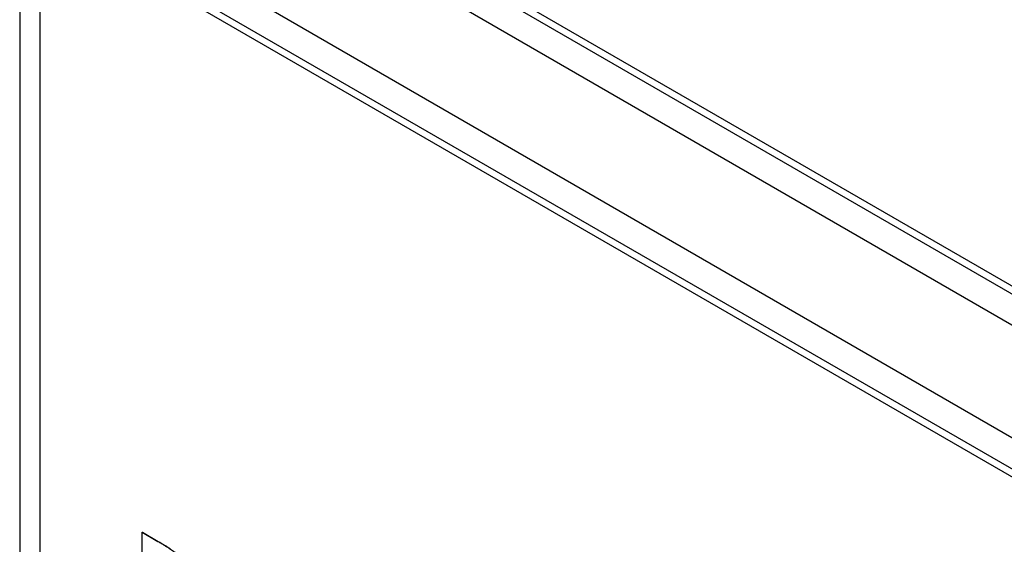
# Model space of a CAD drawing. Header units: millimetres. Extents: x 0 to 420, y 0 to 297.
# Tile 52 of 72: x 320 to 333, y 234 to 241. Entities that reach past the tile are written whole.
import ezdxf

# ---------------------------------------------------------------- set-up
doc = ezdxf.new("R2010")
doc.units = ezdxf.units.MM

msp = doc.modelspace()

# ---------------------------------------------------------------- linework, layer by layer
at = {"color": 7, "linetype": 'Continuous', "lineweight": 25}
for p, q in [((339.622, 233.453), (320.804, 244.316)), ((322.219, 244.01), (338.906, 234.376)), ((322.219, 243.908), (338.906, 234.274)), ((338.986, 232.35), (320.168, 243.214)), ((320.168, 243.214), (320.168, 220.185)), ((337.826, 232.507), (321.138, 242.141)), ((337.916, 232.559), (321.229, 242.193)), ((320.431, 241.733), (320.431, 232.751)), ((321.768, 234.498), (321.77, 234.499)), ((321.768, 234.498), (321.974, 234.379)), ((321.768, 233.202), (321.768, 234.498)), ((321.77, 234.499), (321.976, 234.38)), ((321.974, 234.379), (321.976, 234.38))]:
    msp.add_line(p, q, dxfattribs=at)
for points in [[(321.974, 234.379), (321.989, 234.371), (322.016, 234.355), (322.055, 234.331), (322.09, 234.309), (322.122, 234.289), (322.15, 234.27), (322.175, 234.253), (322.196, 234.237), (322.208, 234.226), (322.214, 234.221)], [(321.976, 234.38), (321.99, 234.372), (322.018, 234.356), (322.056, 234.332), (322.092, 234.311), (322.124, 234.29), (322.152, 234.271), (322.176, 234.254), (322.197, 234.238), (322.21, 234.227), (322.216, 234.222)]]:
    msp.add_open_spline(points, degree=3, knots=[0, 0, 0, 0, 0.1765, 0.339032, 0.485753, 0.61857, 0.735674, 0.838185, 0.926155, 1, 1, 1, 1], dxfattribs=at)

doc.saveas('drawing.dxf')
